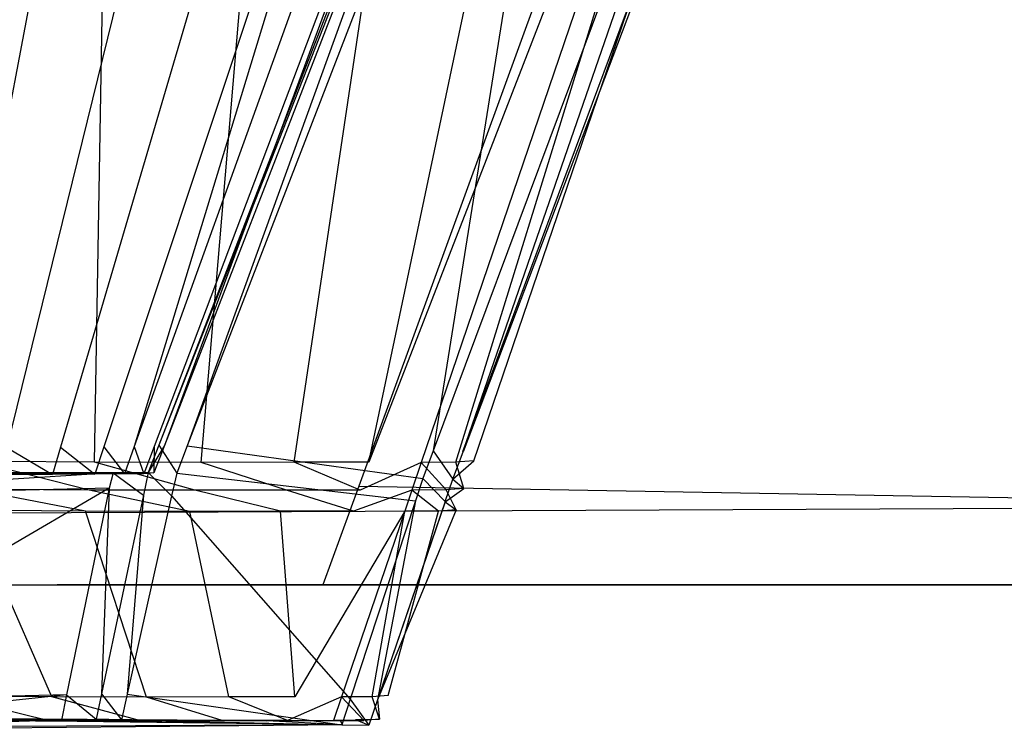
# Model space of a CAD drawing. Extents: x 0 to 0.758, y -0.237 to 0.
# Tile 15 of 20: x 0.652 to 0.668, y -0.237 to -0.226. Entities that reach past the tile are written whole.
import ezdxf

# ---------------------------------------------------------------- set-up
doc = ezdxf.new("R2010")
doc.units = 0
doc.layers.add('L4_FRONTR_N_A704__0___REPLACEMT', color=7, linetype='CONTINUOUS')
doc.layers.add('L5_GRIFFR_N_A704__1___REPLACEMT', color=7, linetype='CONTINUOUS')

msp = doc.modelspace()

# ---------------------------------------------------------------- linework, layer by layer
at = {"layer": 'L4_FRONTR_N_A704__0___REPLACEMT', "color": 8}
for points, invisible_edges in [([(0.751278, -0.217928, 0.002), (0.382533, -0.233345, 0.002), (0.382533, -0.217928, 0.002), (0.751278, -0.217928, 0.002)], 13), ([(0.382533, -0.233345, 0.002), (0.751278, -0.217928, 0.002), (0.751278, -0.233345, 0.002), (0.382533, -0.233345, 0.002)], 14), ([(0.751278, -0.233345, 0.399), (0.663214, -0.217928, 0.399), (0.657602, -0.233345, 0.399), (0.751278, -0.233345, 0.399)], 13), ([(0.663214, -0.217928, 0.399), (0.751278, -0.233345, 0.399), (0.751278, -0.217928, 0.399), (0.663214, -0.217928, 0.399)], 14), ([(0.751278, -0.233345, 0.002), (0.382533, -0.235, 0.002), (0.382533, -0.233345, 0.002), (0.751278, -0.233345, 0.002)], 13), ([(0.382533, -0.235, 0.002), (0.751278, -0.233345, 0.002), (0.751278, -0.235, 0.002), (0.382533, -0.235, 0.002)], 14), ([(0.751278, -0.235, 0.399), (0.657602, -0.233345, 0.399), (0.657, -0.235, 0.399), (0.751278, -0.235, 0.399)], 13), ([(0.657602, -0.233345, 0.399), (0.751278, -0.235, 0.399), (0.751278, -0.233345, 0.399), (0.657602, -0.233345, 0.399)], 14), ([(0.751278, -0.235, 0.397586), (0.382533, -0.235, 0.00371), (0.751278, -0.235, 0.00371), (0.751278, -0.235, 0.397586)], 13), ([(0.382533, -0.235, 0.00371), (0.751278, -0.235, 0.397586), (0.648951, -0.235, 0.377192), (0.382533, -0.235, 0.00371)], 10), ([(0.751278, -0.235, 0.00371), (0.382533, -0.235, 0.002), (0.751278, -0.235, 0.002), (0.751278, -0.235, 0.00371)], 13), ([(0.382533, -0.235, 0.002), (0.751278, -0.235, 0.00371), (0.382533, -0.235, 0.00371), (0.382533, -0.235, 0.002)], 14), ([(0.648951, -0.235, 0.377192), (0.751278, -0.235, 0.397586), (0.650827, -0.235, 0.377761), (0.648951, -0.235, 0.377192)], 10), ([(0.650827, -0.235, 0.377761), (0.751278, -0.235, 0.397586), (0.652556, -0.235, 0.378685), (0.650827, -0.235, 0.377761)], 13), ([(0.652556, -0.235, 0.378685), (0.751278, -0.235, 0.397586), (0.654071, -0.235, 0.379929), (0.652556, -0.235, 0.378685)], 10), ([(0.654071, -0.235, 0.379929), (0.751278, -0.235, 0.397586), (0.655315, -0.235, 0.381444), (0.654071, -0.235, 0.379929)], 13), ([(0.655315, -0.235, 0.381444), (0.751278, -0.235, 0.397586), (0.656239, -0.235, 0.383173), (0.655315, -0.235, 0.381444)], 14), ([(0.656239, -0.235, 0.383173), (0.751278, -0.235, 0.397586), (0.656808, -0.235, 0.385049), (0.656239, -0.235, 0.383173)], 15), ([(0.656808, -0.235, 0.385049), (0.751278, -0.235, 0.397586), (0.657, -0.235, 0.387), (0.656808, -0.235, 0.385049)], 15), ([(0.657, -0.235, 0.387), (0.751278, -0.235, 0.397586), (0.657, -0.235, 0.397586), (0.657, -0.235, 0.387)], 15), ([(0.751278, -0.235, 0.399), (0.657, -0.235, 0.397586), (0.751278, -0.235, 0.397586), (0.751278, -0.235, 0.399)], 13), ([(0.657, -0.235, 0.397586), (0.751278, -0.235, 0.399), (0.657, -0.235, 0.399), (0.657, -0.235, 0.397586)], 14)]:
    msp.add_3dface(points, dxfattribs=dict(at, invisible_edges=invisible_edges))
at = {"layer": 'L5_GRIFFR_N_A704__1___REPLACEMT', "color": 254}
for points, invisible_edges in [([(0.651203, -0.232932, 0.374464), (0.650285, -0.214409, 0.367218), (0.653501, -0.214435, 0.368114), (0.651203, -0.232932, 0.374464)], 14), ([(0.654147, -0.214444, 0.373583), (0.651888, -0.214428, 0.372563), (0.650675, -0.232704, 0.37886), (0.654147, -0.214444, 0.373583)], 14), ([(0.654147, -0.214444, 0.373583), (0.650675, -0.232704, 0.37886), (0.651711, -0.232699, 0.379543), (0.654147, -0.214444, 0.373583)], 14), ([(0.653501, -0.214435, 0.368114), (0.653177, -0.232946, 0.375357), (0.651203, -0.232932, 0.374464), (0.653501, -0.214435, 0.368114)], 13), ([(0.656194, -0.214447, 0.375016), (0.654147, -0.214444, 0.373583), (0.651711, -0.232699, 0.379543), (0.656194, -0.214447, 0.375016)], 14), ([(0.656194, -0.214447, 0.375016), (0.651711, -0.232699, 0.379543), (0.652612, -0.23269, 0.380386), (0.656194, -0.214447, 0.375016)], 14), ([(0.657974, -0.214443, 0.376786), (0.656194, -0.214447, 0.375016), (0.652612, -0.23269, 0.380386), (0.657974, -0.214443, 0.376786)], 14), ([(0.657974, -0.214443, 0.376786), (0.652612, -0.23269, 0.380386), (0.653335, -0.232685, 0.381358), (0.657974, -0.214443, 0.376786)], 14), ([(0.653177, -0.232946, 0.375357), (0.653501, -0.214435, 0.368114), (0.656532, -0.214457, 0.369484), (0.653177, -0.232946, 0.375357)], 14), ([(0.656532, -0.214457, 0.369484), (0.654966, -0.23295, 0.376611), (0.653177, -0.232946, 0.375357), (0.656532, -0.214457, 0.369484)], 13), ([(0.659403, -0.214442, 0.378827), (0.657974, -0.214443, 0.376786), (0.653335, -0.232685, 0.381358), (0.659403, -0.214442, 0.378827)], 14), ([(0.659403, -0.214442, 0.378827), (0.653335, -0.232685, 0.381358), (0.653844, -0.232682, 0.382437), (0.659403, -0.214442, 0.378827)], 14), ([(0.659403, -0.214442, 0.378827), (0.653844, -0.232682, 0.382437), (0.660408, -0.214444, 0.381092), (0.659403, -0.214442, 0.378827)], 14), ([(0.660408, -0.214444, 0.381092), (0.653844, -0.232682, 0.382437), (0.65418, -0.232679, 0.383581), (0.660408, -0.214444, 0.381092)], 14), ([(0.661072, -0.214441, 0.383495), (0.660408, -0.214444, 0.381092), (0.65418, -0.232679, 0.383581), (0.661072, -0.214441, 0.383495)], 14), ([(0.654352, -0.232664, 0.38476), (0.661072, -0.214441, 0.383495), (0.65418, -0.232679, 0.383581), (0.654352, -0.232664, 0.38476)], 13), ([(0.654255, -0.232661, 0.400014), (0.661317, -0.214444, 0.399705), (0.654257, -0.232661, 0.399678), (0.654255, -0.232661, 0.400014)], 13), ([(0.661317, -0.214444, 0.399705), (0.654255, -0.232661, 0.400014), (0.661315, -0.214444, 0.400014), (0.661317, -0.214444, 0.399705)], 14), ([(0.654733, -0.232671, 0.400014), (0.661315, -0.214444, 0.400014), (0.654255, -0.232661, 0.400014), (0.654733, -0.232671, 0.400014)], 13), ([(0.654257, -0.232661, 0.399678), (0.661416, -0.214415, 0.38597), (0.654352, -0.232664, 0.38476), (0.654257, -0.232661, 0.399678)], 13), ([(0.661416, -0.214415, 0.38597), (0.654257, -0.232661, 0.399678), (0.661317, -0.214444, 0.399705), (0.661416, -0.214415, 0.38597)], 14), ([(0.661072, -0.214441, 0.383495), (0.654352, -0.232664, 0.38476), (0.661416, -0.214415, 0.38597), (0.661072, -0.214441, 0.383495)], 14), ([(0.658847, -0.232756, 0.400014), (0.661768, -0.214444, 0.400014), (0.654733, -0.232671, 0.400014), (0.658847, -0.232756, 0.400014)], 13), ([(0.661315, -0.214444, 0.400014), (0.654733, -0.232671, 0.400014), (0.661768, -0.214444, 0.400014), (0.661315, -0.214444, 0.400014)], 14), ([(0.654966, -0.23295, 0.376611), (0.656532, -0.214457, 0.369484), (0.659278, -0.214463, 0.37141), (0.654966, -0.23295, 0.376611)], 14), ([(0.659278, -0.214463, 0.37141), (0.656521, -0.232946, 0.378159), (0.654966, -0.23295, 0.376611), (0.659278, -0.214463, 0.37141)], 13), ([(0.661667, -0.214457, 0.373787), (0.65777, -0.232945, 0.379945), (0.656521, -0.232946, 0.378159), (0.661667, -0.214457, 0.373787)], 13), ([(0.656521, -0.232946, 0.378159), (0.659278, -0.214463, 0.37141), (0.661667, -0.214457, 0.373787), (0.656521, -0.232946, 0.378159)], 14), ([(0.664934, -0.214458, 0.379572), (0.65777, -0.232945, 0.379945), (0.663585, -0.214456, 0.376529), (0.664934, -0.214458, 0.379572)], 14), ([(0.65777, -0.232945, 0.379945), (0.661667, -0.214457, 0.373787), (0.663585, -0.214456, 0.376529), (0.65777, -0.232945, 0.379945)], 14), ([(0.65777, -0.232945, 0.379945), (0.664934, -0.214458, 0.379572), (0.658649, -0.232947, 0.381926), (0.65777, -0.232945, 0.379945)], 13), ([(0.664934, -0.214458, 0.379572), (0.659229, -0.232944, 0.384028), (0.658649, -0.232947, 0.381926), (0.664934, -0.214458, 0.379572)], 13), ([(0.659346, -0.232766, 0.400014), (0.665675, -0.214444, 0.400014), (0.658847, -0.232756, 0.400014), (0.659346, -0.232766, 0.400014)], 13), ([(0.661768, -0.214444, 0.400014), (0.658847, -0.232756, 0.400014), (0.665675, -0.214444, 0.400014), (0.661768, -0.214444, 0.400014)], 14), ([(0.665825, -0.214454, 0.382799), (0.659529, -0.232922, 0.386193), (0.659229, -0.232944, 0.384028), (0.665825, -0.214454, 0.382799)], 13), ([(0.659229, -0.232944, 0.384028), (0.664934, -0.214458, 0.379572), (0.665825, -0.214454, 0.382799), (0.659229, -0.232944, 0.384028)], 14), ([(0.666152, -0.214443, 0.399708), (0.659346, -0.232766, 0.400014), (0.65935, -0.23277, 0.399709), (0.666152, -0.214443, 0.399708)], 13), ([(0.659346, -0.232766, 0.400014), (0.666152, -0.214443, 0.399708), (0.666149, -0.214444, 0.400014), (0.659346, -0.232766, 0.400014)], 14), ([(0.665675, -0.214444, 0.400014), (0.659346, -0.232766, 0.400014), (0.666149, -0.214444, 0.400014), (0.665675, -0.214444, 0.400014)], 14), ([(0.666286, -0.214419, 0.386124), (0.65935, -0.23277, 0.399709), (0.659529, -0.232922, 0.386193), (0.666286, -0.214419, 0.386124)], 14), ([(0.666286, -0.214419, 0.386124), (0.666152, -0.214443, 0.399708), (0.65935, -0.23277, 0.399709), (0.666286, -0.214419, 0.386124)], 14), ([(0.659529, -0.232922, 0.386193), (0.665825, -0.214454, 0.382799), (0.666286, -0.214419, 0.386124), (0.659529, -0.232922, 0.386193)], 14), ([(0.651711, -0.232699, 0.379543), (0.652477, -0.23315, 0.380476), (0.652612, -0.23269, 0.380386), (0.651711, -0.232699, 0.379543)], 14), ([(0.653183, -0.233144, 0.381422), (0.652612, -0.23269, 0.380386), (0.652477, -0.23315, 0.380476), (0.653183, -0.233144, 0.381422)], 13), ([(0.652612, -0.23269, 0.380386), (0.653183, -0.233144, 0.381422), (0.653335, -0.232685, 0.381358), (0.652612, -0.23269, 0.380386)], 14), ([(0.653679, -0.233141, 0.382471), (0.653335, -0.232685, 0.381358), (0.653183, -0.233144, 0.381422), (0.653679, -0.233141, 0.382471)], 13), ([(0.653335, -0.232685, 0.381358), (0.653679, -0.233141, 0.382471), (0.653844, -0.232682, 0.382437), (0.653335, -0.232685, 0.381358)], 14), ([(0.654006, -0.233137, 0.383583), (0.653844, -0.232682, 0.382437), (0.653679, -0.233141, 0.382471), (0.654006, -0.233137, 0.383583)], 13), ([(0.653844, -0.232682, 0.382437), (0.654006, -0.233137, 0.383583), (0.65418, -0.232679, 0.383581), (0.653844, -0.232682, 0.382437)], 14), ([(0.654174, -0.233123, 0.38473), (0.65418, -0.232679, 0.383581), (0.654006, -0.233137, 0.383583), (0.654174, -0.233123, 0.38473)], 13), ([(0.654556, -0.233129, 0.400014), (0.654255, -0.232661, 0.400014), (0.654078, -0.233119, 0.400014), (0.654556, -0.233129, 0.400014)], 13), ([(0.654078, -0.233119, 0.400014), (0.654257, -0.232661, 0.399678), (0.65408, -0.233119, 0.399677), (0.654078, -0.233119, 0.400014)], 13), ([(0.654257, -0.232661, 0.399678), (0.654078, -0.233119, 0.400014), (0.654255, -0.232661, 0.400014), (0.654257, -0.232661, 0.399678)], 14), ([(0.654352, -0.232664, 0.38476), (0.65408, -0.233119, 0.399677), (0.654257, -0.232661, 0.399678), (0.654352, -0.232664, 0.38476)], 14), ([(0.65408, -0.233119, 0.399677), (0.654352, -0.232664, 0.38476), (0.654174, -0.233123, 0.38473), (0.65408, -0.233119, 0.399677)], 13), ([(0.65418, -0.232679, 0.383581), (0.654174, -0.233123, 0.38473), (0.654352, -0.232664, 0.38476), (0.65418, -0.232679, 0.383581)], 14), ([(0.654255, -0.232661, 0.400014), (0.654556, -0.233129, 0.400014), (0.654733, -0.232671, 0.400014), (0.654255, -0.232661, 0.400014)], 14), ([(0.658675, -0.233217, 0.400014), (0.654733, -0.232671, 0.400014), (0.654556, -0.233129, 0.400014), (0.658675, -0.233217, 0.400014)], 13), ([(0.654733, -0.232671, 0.400014), (0.658675, -0.233217, 0.400014), (0.658847, -0.232756, 0.400014), (0.654733, -0.232671, 0.400014)], 14), ([(0.652477, -0.23315, 0.380476), (0.651711, -0.232699, 0.379543), (0.651599, -0.233158, 0.379657), (0.652477, -0.23315, 0.380476)], 13), ([(0.659175, -0.233227, 0.400014), (0.658847, -0.232756, 0.400014), (0.658675, -0.233217, 0.400014), (0.659175, -0.233227, 0.400014)], 13), ([(0.658847, -0.232756, 0.400014), (0.659175, -0.233227, 0.400014), (0.659346, -0.232766, 0.400014), (0.658847, -0.232756, 0.400014)], 14), ([(0.659175, -0.233227, 0.400014), (0.65935, -0.23277, 0.399709), (0.659346, -0.232766, 0.400014), (0.659175, -0.233227, 0.400014)], 14), ([(0.65935, -0.23277, 0.399709), (0.659175, -0.233227, 0.400014), (0.659179, -0.233231, 0.399709), (0.65935, -0.23277, 0.399709)], 13), ([(0.659179, -0.233231, 0.399709), (0.659529, -0.232922, 0.386193), (0.65935, -0.23277, 0.399709), (0.659179, -0.233231, 0.399709)], 14), ([(0.651203, -0.232932, 0.374464), (0.653093, -0.233411, 0.375504), (0.651146, -0.233398, 0.374624), (0.651203, -0.232932, 0.374464)], 13), ([(0.653093, -0.233411, 0.375504), (0.651203, -0.232932, 0.374464), (0.653177, -0.232946, 0.375357), (0.653093, -0.233411, 0.375504)], 14), ([(0.653177, -0.232946, 0.375357), (0.654857, -0.233415, 0.376742), (0.653093, -0.233411, 0.375504), (0.653177, -0.232946, 0.375357)], 13), ([(0.654857, -0.233415, 0.376742), (0.653177, -0.232946, 0.375357), (0.654966, -0.23295, 0.376611), (0.654857, -0.233415, 0.376742)], 14), ([(0.654966, -0.23295, 0.376611), (0.656392, -0.233411, 0.378269), (0.654857, -0.233415, 0.376742), (0.654966, -0.23295, 0.376611)], 13), ([(0.656392, -0.233411, 0.378269), (0.654966, -0.23295, 0.376611), (0.656521, -0.232946, 0.378159), (0.656392, -0.233411, 0.378269)], 14), ([(0.656521, -0.232946, 0.378159), (0.657624, -0.233411, 0.38003), (0.656392, -0.233411, 0.378269), (0.656521, -0.232946, 0.378159)], 13), ([(0.657624, -0.233411, 0.38003), (0.656521, -0.232946, 0.378159), (0.65777, -0.232945, 0.379945), (0.657624, -0.233411, 0.38003)], 14), ([(0.658649, -0.232947, 0.381926), (0.657624, -0.233411, 0.38003), (0.65777, -0.232945, 0.379945), (0.658649, -0.232947, 0.381926)], 14), ([(0.657624, -0.233411, 0.38003), (0.658649, -0.232947, 0.381926), (0.658491, -0.233412, 0.381985), (0.657624, -0.233411, 0.38003)], 13), ([(0.658649, -0.232947, 0.381926), (0.659063, -0.23341, 0.384058), (0.658491, -0.233412, 0.381985), (0.658649, -0.232947, 0.381926)], 13), ([(0.659063, -0.23341, 0.384058), (0.658649, -0.232947, 0.381926), (0.659229, -0.232944, 0.384028), (0.659063, -0.23341, 0.384058)], 14), ([(0.659229, -0.232944, 0.384028), (0.659359, -0.233387, 0.386195), (0.659063, -0.23341, 0.384058), (0.659229, -0.232944, 0.384028)], 13), ([(0.659529, -0.232922, 0.386193), (0.659179, -0.233231, 0.399709), (0.659359, -0.233387, 0.386195), (0.659529, -0.232922, 0.386193)], 13), ([(0.659359, -0.233387, 0.386195), (0.659229, -0.232944, 0.384028), (0.659529, -0.232922, 0.386193), (0.659359, -0.233387, 0.386195)], 14), ([(0.647257, -0.233524, 0.400014), (0.653491, -0.23312, 0.400014), (0.647256, -0.23313, 0.400014), (0.647257, -0.233524, 0.400014)], 13), ([(0.653491, -0.23312, 0.400014), (0.64726, -0.23313, 0.399696), (0.647256, -0.23313, 0.400014), (0.653491, -0.23312, 0.400014)], 14), ([(0.653491, -0.23312, 0.400014), (0.647257, -0.233524, 0.400014), (0.653427, -0.233377, 0.400014), (0.653491, -0.23312, 0.400014)], 14), ([(0.64726, -0.23313, 0.399696), (0.653491, -0.23312, 0.400014), (0.653495, -0.23312, 0.399679), (0.64726, -0.23313, 0.399696)], 13), ([(0.64726, -0.23313, 0.399696), (0.653495, -0.23312, 0.399679), (0.647554, -0.233161, 0.378717), (0.64726, -0.23313, 0.399696)], 14), ([(0.653495, -0.23312, 0.399679), (0.649284, -0.233163, 0.379074), (0.647554, -0.233161, 0.378717), (0.653495, -0.23312, 0.399679)], 14), ([(0.653495, -0.23312, 0.399679), (0.652681, -0.233145, 0.381724), (0.649284, -0.233163, 0.379074), (0.653495, -0.23312, 0.399679)], 14), ([(0.652681, -0.233145, 0.381724), (0.651237, -0.233158, 0.380117), (0.649284, -0.233163, 0.379074), (0.652681, -0.233145, 0.381724)], 14), ([(0.652681, -0.233145, 0.381724), (0.652041, -0.23315, 0.380867), (0.651237, -0.233158, 0.380117), (0.652681, -0.233145, 0.381724)], 14), ([(0.651237, -0.233158, 0.380117), (0.652477, -0.23315, 0.380476), (0.651599, -0.233158, 0.379657), (0.651237, -0.233158, 0.380117)], 13), ([(0.652477, -0.23315, 0.380476), (0.651237, -0.233158, 0.380117), (0.652041, -0.23315, 0.380867), (0.652477, -0.23315, 0.380476)], 14), ([(0.652041, -0.23315, 0.380867), (0.653183, -0.233144, 0.381422), (0.652477, -0.23315, 0.380476), (0.652041, -0.23315, 0.380867)], 13), ([(0.653183, -0.233144, 0.381422), (0.652041, -0.23315, 0.380867), (0.652681, -0.233145, 0.381724), (0.653183, -0.233144, 0.381422)], 14), ([(0.653495, -0.23312, 0.399679), (0.653436, -0.233139, 0.383708), (0.652681, -0.233145, 0.381724), (0.653495, -0.23312, 0.399679)], 14), ([(0.653436, -0.233139, 0.383708), (0.653133, -0.233143, 0.382679), (0.652681, -0.233145, 0.381724), (0.653436, -0.233139, 0.383708)], 14), ([(0.652681, -0.233145, 0.381724), (0.653679, -0.233141, 0.382471), (0.653183, -0.233144, 0.381422), (0.652681, -0.233145, 0.381724)], 13), ([(0.653679, -0.233141, 0.382471), (0.652681, -0.233145, 0.381724), (0.653133, -0.233143, 0.382679), (0.653679, -0.233141, 0.382471)], 14), ([(0.653133, -0.233143, 0.382679), (0.654006, -0.233137, 0.383583), (0.653679, -0.233141, 0.382471), (0.653133, -0.233143, 0.382679)], 13), ([(0.654006, -0.233137, 0.383583), (0.653133, -0.233143, 0.382679), (0.653436, -0.233139, 0.383708), (0.654006, -0.233137, 0.383583)], 14), ([(0.653998, -0.233497, 0.400014), (0.653491, -0.23312, 0.400014), (0.653427, -0.233377, 0.400014), (0.653998, -0.233497, 0.400014)], 13), ([(0.653495, -0.23312, 0.399679), (0.653591, -0.233125, 0.38477), (0.653436, -0.233139, 0.383708), (0.653495, -0.23312, 0.399679)], 14), ([(0.653436, -0.233139, 0.383708), (0.654174, -0.233123, 0.38473), (0.654006, -0.233137, 0.383583), (0.653436, -0.233139, 0.383708)], 13), ([(0.654174, -0.233123, 0.38473), (0.653436, -0.233139, 0.383708), (0.653591, -0.233125, 0.38477), (0.654174, -0.233123, 0.38473)], 14), ([(0.653491, -0.23312, 0.400014), (0.653998, -0.233497, 0.400014), (0.654078, -0.233119, 0.400014), (0.653491, -0.23312, 0.400014)], 14), ([(0.654078, -0.233119, 0.400014), (0.653495, -0.23312, 0.399679), (0.653491, -0.23312, 0.400014), (0.654078, -0.233119, 0.400014)], 14), ([(0.65408, -0.233119, 0.399677), (0.653591, -0.233125, 0.38477), (0.653495, -0.23312, 0.399679), (0.65408, -0.233119, 0.399677)], 14), ([(0.653495, -0.23312, 0.399679), (0.654078, -0.233119, 0.400014), (0.65408, -0.233119, 0.399677), (0.653495, -0.23312, 0.399679)], 13), ([(0.653591, -0.233125, 0.38477), (0.65408, -0.233119, 0.399677), (0.654174, -0.233123, 0.38473), (0.653591, -0.233125, 0.38477)], 13), ([(0.654471, -0.233507, 0.400014), (0.654078, -0.233119, 0.400014), (0.653998, -0.233497, 0.400014), (0.654471, -0.233507, 0.400014)], 13), ([(0.654078, -0.233119, 0.400014), (0.654471, -0.233507, 0.400014), (0.654556, -0.233129, 0.400014), (0.654078, -0.233119, 0.400014)], 14), ([(0.658551, -0.233594, 0.400014), (0.654556, -0.233129, 0.400014), (0.654471, -0.233507, 0.400014), (0.658551, -0.233594, 0.400014)], 13), ([(0.654556, -0.233129, 0.400014), (0.658551, -0.233594, 0.400014), (0.658675, -0.233217, 0.400014), (0.654556, -0.233129, 0.400014)], 14), ([(0.659046, -0.233605, 0.400014), (0.658675, -0.233217, 0.400014), (0.658551, -0.233594, 0.400014), (0.659046, -0.233605, 0.400014)], 13), ([(0.658675, -0.233217, 0.400014), (0.659046, -0.233605, 0.400014), (0.659175, -0.233227, 0.400014), (0.658675, -0.233217, 0.400014)], 14), ([(0.659046, -0.233605, 0.400014), (0.659179, -0.233231, 0.399709), (0.659175, -0.233227, 0.400014), (0.659046, -0.233605, 0.400014)], 14), ([(0.659179, -0.233231, 0.399709), (0.659046, -0.233605, 0.400014), (0.65905, -0.233608, 0.39971), (0.659179, -0.233231, 0.399709)], 13), ([(0.65905, -0.233608, 0.39971), (0.659359, -0.233387, 0.386195), (0.659179, -0.233231, 0.399709), (0.65905, -0.233608, 0.39971)], 14), ([(0.647265, -0.236989, 0.400014), (0.653427, -0.233377, 0.400014), (0.647257, -0.233524, 0.400014), (0.647265, -0.236989, 0.400014)], 13), ([(0.653427, -0.233377, 0.400014), (0.647265, -0.236989, 0.400014), (0.652711, -0.236838, 0.400014), (0.653427, -0.233377, 0.400014)], 14), ([(0.651146, -0.233398, 0.374624), (0.653029, -0.233765, 0.375617), (0.651102, -0.233751, 0.374745), (0.651146, -0.233398, 0.374624)], 13), ([(0.653029, -0.233765, 0.375617), (0.651146, -0.233398, 0.374624), (0.653093, -0.233411, 0.375504), (0.653029, -0.233765, 0.375617)], 14), ([(0.653295, -0.236822, 0.400014), (0.653427, -0.233377, 0.400014), (0.652711, -0.236838, 0.400014), (0.653295, -0.236822, 0.400014)], 13), ([(0.653093, -0.233411, 0.375504), (0.654775, -0.233768, 0.376841), (0.653029, -0.233765, 0.375617), (0.653093, -0.233411, 0.375504)], 13), ([(0.654775, -0.233768, 0.376841), (0.653093, -0.233411, 0.375504), (0.654857, -0.233415, 0.376742), (0.654775, -0.233768, 0.376841)], 14), ([(0.653427, -0.233377, 0.400014), (0.653295, -0.236822, 0.400014), (0.653998, -0.233497, 0.400014), (0.653427, -0.233377, 0.400014)], 14), ([(0.653728, -0.236832, 0.400014), (0.653998, -0.233497, 0.400014), (0.653295, -0.236822, 0.400014), (0.653728, -0.236832, 0.400014)], 13), ([(0.653998, -0.233497, 0.400014), (0.653728, -0.236832, 0.400014), (0.654471, -0.233507, 0.400014), (0.653998, -0.233497, 0.400014)], 14), ([(0.657461, -0.236916, 0.400014), (0.654471, -0.233507, 0.400014), (0.653728, -0.236832, 0.400014), (0.657461, -0.236916, 0.400014)], 13), ([(0.654471, -0.233507, 0.400014), (0.657461, -0.236916, 0.400014), (0.658551, -0.233594, 0.400014), (0.654471, -0.233507, 0.400014)], 14), ([(0.654857, -0.233415, 0.376742), (0.656294, -0.233765, 0.378352), (0.654775, -0.233768, 0.376841), (0.654857, -0.233415, 0.376742)], 13), ([(0.656294, -0.233765, 0.378352), (0.654857, -0.233415, 0.376742), (0.656392, -0.233411, 0.378269), (0.656294, -0.233765, 0.378352)], 14), ([(0.656392, -0.233411, 0.378269), (0.657513, -0.233764, 0.380096), (0.656294, -0.233765, 0.378352), (0.656392, -0.233411, 0.378269)], 13), ([(0.657513, -0.233764, 0.380096), (0.656392, -0.233411, 0.378269), (0.657624, -0.233411, 0.38003), (0.657513, -0.233764, 0.380096)], 14), ([(0.658491, -0.233412, 0.381985), (0.657513, -0.233764, 0.380096), (0.657624, -0.233411, 0.38003), (0.658491, -0.233412, 0.381985)], 14), ([(0.657513, -0.233764, 0.380096), (0.658491, -0.233412, 0.381985), (0.658371, -0.233766, 0.38203), (0.657513, -0.233764, 0.380096)], 13), ([(0.658491, -0.233412, 0.381985), (0.658937, -0.233763, 0.384082), (0.658371, -0.233766, 0.38203), (0.658491, -0.233412, 0.381985)], 13), ([(0.658937, -0.233763, 0.384082), (0.658491, -0.233412, 0.381985), (0.659063, -0.23341, 0.384058), (0.658937, -0.233763, 0.384082)], 14), ([(0.659063, -0.23341, 0.384058), (0.65923, -0.233741, 0.386196), (0.658937, -0.233763, 0.384082), (0.659063, -0.23341, 0.384058)], 13), ([(0.659359, -0.233387, 0.386195), (0.65905, -0.233608, 0.39971), (0.65923, -0.233741, 0.386196), (0.659359, -0.233387, 0.386195)], 13), ([(0.65923, -0.233741, 0.386196), (0.659063, -0.23341, 0.384058), (0.659359, -0.233387, 0.386195), (0.65923, -0.233741, 0.386196)], 14), ([(0.657914, -0.236926, 0.400014), (0.658551, -0.233594, 0.400014), (0.657461, -0.236916, 0.400014), (0.657914, -0.236926, 0.400014)], 13), ([(0.658551, -0.233594, 0.400014), (0.657914, -0.236926, 0.400014), (0.659046, -0.233605, 0.400014), (0.658551, -0.233594, 0.400014)], 14), ([(0.657918, -0.236925, 0.39971), (0.659046, -0.233605, 0.400014), (0.657914, -0.236926, 0.400014), (0.657918, -0.236925, 0.39971)], 13), ([(0.659046, -0.233605, 0.400014), (0.657918, -0.236925, 0.39971), (0.65905, -0.233608, 0.39971), (0.659046, -0.233605, 0.400014)], 14), ([(0.65905, -0.233608, 0.39971), (0.657918, -0.236925, 0.39971), (0.65923, -0.233741, 0.386196), (0.65905, -0.233608, 0.39971)], 14), ([(0.651102, -0.233751, 0.374745), (0.652465, -0.236874, 0.376604), (0.650715, -0.236861, 0.375813), (0.651102, -0.233751, 0.374745)], 13), ([(0.652465, -0.236874, 0.376604), (0.651102, -0.233751, 0.374745), (0.653029, -0.233765, 0.375617), (0.652465, -0.236874, 0.376604)], 14), ([(0.653029, -0.233765, 0.375617), (0.65405, -0.236877, 0.377716), (0.652465, -0.236874, 0.376604), (0.653029, -0.233765, 0.375617)], 13), ([(0.65405, -0.236877, 0.377716), (0.653029, -0.233765, 0.375617), (0.654775, -0.233768, 0.376841), (0.65405, -0.236877, 0.377716)], 14), ([(0.654775, -0.233768, 0.376841), (0.655428, -0.236874, 0.379087), (0.65405, -0.236877, 0.377716), (0.654775, -0.233768, 0.376841)], 13), ([(0.655428, -0.236874, 0.379087), (0.654775, -0.233768, 0.376841), (0.656294, -0.233765, 0.378352), (0.655428, -0.236874, 0.379087)], 14), ([(0.656294, -0.233765, 0.378352), (0.656535, -0.236873, 0.38067), (0.655428, -0.236874, 0.379087), (0.656294, -0.233765, 0.378352)], 13), ([(0.656535, -0.236873, 0.38067), (0.656294, -0.233765, 0.378352), (0.657513, -0.233764, 0.380096), (0.656535, -0.236873, 0.38067)], 14), ([(0.658371, -0.233766, 0.38203), (0.656535, -0.236873, 0.38067), (0.657513, -0.233764, 0.380096), (0.658371, -0.233766, 0.38203)], 14), ([(0.656535, -0.236873, 0.38067), (0.658371, -0.233766, 0.38203), (0.657314, -0.236875, 0.382426), (0.656535, -0.236873, 0.38067)], 13), ([(0.658371, -0.233766, 0.38203), (0.657828, -0.236872, 0.384289), (0.657314, -0.236875, 0.382426), (0.658371, -0.233766, 0.38203)], 13), ([(0.658937, -0.233763, 0.384082), (0.658094, -0.236852, 0.386208), (0.657828, -0.236872, 0.384289), (0.658937, -0.233763, 0.384082)], 13), ([(0.657828, -0.236872, 0.384289), (0.658371, -0.233766, 0.38203), (0.658937, -0.233763, 0.384082), (0.657828, -0.236872, 0.384289)], 14), ([(0.65923, -0.233741, 0.386196), (0.657918, -0.236925, 0.39971), (0.658094, -0.236852, 0.386208), (0.65923, -0.233741, 0.386196)], 14), ([(0.658094, -0.236852, 0.386208), (0.658937, -0.233763, 0.384082), (0.65923, -0.233741, 0.386196), (0.658094, -0.236852, 0.386208)], 14), ([(0.647266, -0.237433, 0.400014), (0.652711, -0.236838, 0.400014), (0.647265, -0.236989, 0.400014), (0.647266, -0.237433, 0.400014)], 13), ([(0.652711, -0.236838, 0.400014), (0.647266, -0.237433, 0.400014), (0.652629, -0.237265, 0.400014), (0.652711, -0.236838, 0.400014)], 14), ([(0.650715, -0.236861, 0.375813), (0.652392, -0.237272, 0.376731), (0.650666, -0.237259, 0.37595), (0.650715, -0.236861, 0.375813)], 13), ([(0.652392, -0.237272, 0.376731), (0.650715, -0.236861, 0.375813), (0.652465, -0.236874, 0.376604), (0.652392, -0.237272, 0.376731)], 14), ([(0.652465, -0.236874, 0.376604), (0.653957, -0.237275, 0.377828), (0.652392, -0.237272, 0.376731), (0.652465, -0.236874, 0.376604)], 13), ([(0.653957, -0.237275, 0.377828), (0.652465, -0.236874, 0.376604), (0.65405, -0.236877, 0.377716), (0.653957, -0.237275, 0.377828)], 14), ([(0.653205, -0.237247, 0.400014), (0.652711, -0.236838, 0.400014), (0.652629, -0.237265, 0.400014), (0.653205, -0.237247, 0.400014)], 13), ([(0.652711, -0.236838, 0.400014), (0.653205, -0.237247, 0.400014), (0.653295, -0.236822, 0.400014), (0.652711, -0.236838, 0.400014)], 14), ([(0.653633, -0.237257, 0.400014), (0.653295, -0.236822, 0.400014), (0.653205, -0.237247, 0.400014), (0.653633, -0.237257, 0.400014)], 13), ([(0.653295, -0.236822, 0.400014), (0.653633, -0.237257, 0.400014), (0.653728, -0.236832, 0.400014), (0.653295, -0.236822, 0.400014)], 14), ([(0.657321, -0.237341, 0.400014), (0.653728, -0.236832, 0.400014), (0.653633, -0.237257, 0.400014), (0.657321, -0.237341, 0.400014)], 13), ([(0.653728, -0.236832, 0.400014), (0.657321, -0.237341, 0.400014), (0.657461, -0.236916, 0.400014), (0.653728, -0.236832, 0.400014)], 14), ([(0.65405, -0.236877, 0.377716), (0.655318, -0.237272, 0.379181), (0.653957, -0.237275, 0.377828), (0.65405, -0.236877, 0.377716)], 13), ([(0.655318, -0.237272, 0.379181), (0.65405, -0.236877, 0.377716), (0.655428, -0.236874, 0.379087), (0.655318, -0.237272, 0.379181)], 14), ([(0.655428, -0.236874, 0.379087), (0.65641, -0.237271, 0.380744), (0.655318, -0.237272, 0.379181), (0.655428, -0.236874, 0.379087)], 13), ([(0.65641, -0.237271, 0.380744), (0.655428, -0.236874, 0.379087), (0.656535, -0.236873, 0.38067), (0.65641, -0.237271, 0.380744)], 14), ([(0.657314, -0.236875, 0.382426), (0.65641, -0.237271, 0.380744), (0.656535, -0.236873, 0.38067), (0.657314, -0.236875, 0.382426)], 14), ([(0.65641, -0.237271, 0.380744), (0.657314, -0.236875, 0.382426), (0.657179, -0.237273, 0.382477), (0.65641, -0.237271, 0.380744)], 13), ([(0.657314, -0.236875, 0.382426), (0.657686, -0.23727, 0.384315), (0.657179, -0.237273, 0.382477), (0.657314, -0.236875, 0.382426)], 13), ([(0.657686, -0.23727, 0.384315), (0.657314, -0.236875, 0.382426), (0.657828, -0.236872, 0.384289), (0.657686, -0.23727, 0.384315)], 14), ([(0.657769, -0.237351, 0.400014), (0.657461, -0.236916, 0.400014), (0.657321, -0.237341, 0.400014), (0.657769, -0.237351, 0.400014)], 13), ([(0.657461, -0.236916, 0.400014), (0.657769, -0.237351, 0.400014), (0.657914, -0.236926, 0.400014), (0.657461, -0.236916, 0.400014)], 14), ([(0.657828, -0.236872, 0.384289), (0.657949, -0.23725, 0.386209), (0.657686, -0.23727, 0.384315), (0.657828, -0.236872, 0.384289)], 13), ([(0.657773, -0.237349, 0.39971), (0.657914, -0.236926, 0.400014), (0.657769, -0.237351, 0.400014), (0.657773, -0.237349, 0.39971)], 13), ([(0.657949, -0.23725, 0.386209), (0.657918, -0.236925, 0.39971), (0.657773, -0.237349, 0.39971), (0.657949, -0.23725, 0.386209)], 13), ([(0.657914, -0.236926, 0.400014), (0.657773, -0.237349, 0.39971), (0.657918, -0.236925, 0.39971), (0.657914, -0.236926, 0.400014)], 14), ([(0.657949, -0.23725, 0.386209), (0.657828, -0.236872, 0.384289), (0.658094, -0.236852, 0.386208), (0.657949, -0.23725, 0.386209)], 14), ([(0.657918, -0.236925, 0.39971), (0.657949, -0.23725, 0.386209), (0.658094, -0.236852, 0.386208), (0.657918, -0.236925, 0.39971)], 14), ([(0.65733, -0.237344, 0.399708), (0.647161, -0.237389, 0.378694), (0.647304, -0.237214, 0.375663), (0.65733, -0.237344, 0.399708)], 14), ([(0.65733, -0.237344, 0.399708), (0.652629, -0.237265, 0.400014), (0.647266, -0.237433, 0.400014), (0.65733, -0.237344, 0.399708)], 13), ([(0.6537, -0.237278, 0.378134), (0.647304, -0.237214, 0.375663), (0.65053, -0.237262, 0.376325), (0.6537, -0.237278, 0.378134)], 14), ([(0.656062, -0.237274, 0.38094), (0.647304, -0.237214, 0.375663), (0.6537, -0.237278, 0.378134), (0.656062, -0.237274, 0.38094)], 14), ([(0.65733, -0.237344, 0.399708), (0.647304, -0.237214, 0.375663), (0.656062, -0.237274, 0.38094), (0.65733, -0.237344, 0.399708)], 14), ([(0.652392, -0.237272, 0.376731), (0.65053, -0.237262, 0.376325), (0.650666, -0.237259, 0.37595), (0.652392, -0.237272, 0.376731)], 13), ([(0.65053, -0.237262, 0.376325), (0.652392, -0.237272, 0.376731), (0.652194, -0.237275, 0.377078), (0.65053, -0.237262, 0.376325)], 14), ([(0.6537, -0.237278, 0.378134), (0.65053, -0.237262, 0.376325), (0.652194, -0.237275, 0.377078), (0.6537, -0.237278, 0.378134)], 14), ([(0.653957, -0.237275, 0.377828), (0.652194, -0.237275, 0.377078), (0.652392, -0.237272, 0.376731), (0.653957, -0.237275, 0.377828)], 13), ([(0.652194, -0.237275, 0.377078), (0.653957, -0.237275, 0.377828), (0.6537, -0.237278, 0.378134), (0.652194, -0.237275, 0.377078)], 14), ([(0.652629, -0.237265, 0.400014), (0.65733, -0.237344, 0.399708), (0.653205, -0.237247, 0.400014), (0.652629, -0.237265, 0.400014)], 14), ([(0.65733, -0.237344, 0.399708), (0.653633, -0.237257, 0.400014), (0.653205, -0.237247, 0.400014), (0.65733, -0.237344, 0.399708)], 13), ([(0.653633, -0.237257, 0.400014), (0.65733, -0.237344, 0.399708), (0.657321, -0.237341, 0.400014), (0.653633, -0.237257, 0.400014)], 14), ([(0.655318, -0.237272, 0.379181), (0.6537, -0.237278, 0.378134), (0.653957, -0.237275, 0.377828), (0.655318, -0.237272, 0.379181)], 13), ([(0.6537, -0.237278, 0.378134), (0.655318, -0.237272, 0.379181), (0.655012, -0.237275, 0.379438), (0.6537, -0.237278, 0.378134)], 14), ([(0.656062, -0.237274, 0.38094), (0.6537, -0.237278, 0.378134), (0.655012, -0.237275, 0.379438), (0.656062, -0.237274, 0.38094)], 14), ([(0.65641, -0.237271, 0.380744), (0.655012, -0.237275, 0.379438), (0.655318, -0.237272, 0.379181), (0.65641, -0.237271, 0.380744)], 13), ([(0.655012, -0.237275, 0.379438), (0.65641, -0.237271, 0.380744), (0.656062, -0.237274, 0.38094), (0.655012, -0.237275, 0.379438)], 14), ([(0.657179, -0.237273, 0.382477), (0.656062, -0.237274, 0.38094), (0.65641, -0.237271, 0.380744), (0.657179, -0.237273, 0.382477)], 13), ([(0.656062, -0.237274, 0.38094), (0.657179, -0.237273, 0.382477), (0.656803, -0.237276, 0.382611), (0.656062, -0.237274, 0.38094)], 14), ([(0.657295, -0.237273, 0.384396), (0.656062, -0.237274, 0.38094), (0.656803, -0.237276, 0.382611), (0.657295, -0.237273, 0.384396)], 14), ([(0.65733, -0.237344, 0.399708), (0.656062, -0.237274, 0.38094), (0.657295, -0.237273, 0.384396), (0.65733, -0.237344, 0.399708)], 14), ([(0.657686, -0.23727, 0.384315), (0.656803, -0.237276, 0.382611), (0.657179, -0.237273, 0.382477), (0.657686, -0.23727, 0.384315)], 13), ([(0.656803, -0.237276, 0.382611), (0.657686, -0.23727, 0.384315), (0.657295, -0.237273, 0.384396), (0.656803, -0.237276, 0.382611)], 14), ([(0.657949, -0.23725, 0.386209), (0.657295, -0.237273, 0.384396), (0.657686, -0.23727, 0.384315), (0.657949, -0.23725, 0.386209)], 13), ([(0.657295, -0.237273, 0.384396), (0.657949, -0.23725, 0.386209), (0.65755, -0.237253, 0.386234), (0.657295, -0.237273, 0.384396)], 14), ([(0.65733, -0.237344, 0.399708), (0.657295, -0.237273, 0.384396), (0.65755, -0.237253, 0.386234), (0.65733, -0.237344, 0.399708)], 14), ([(0.65755, -0.237253, 0.386234), (0.657773, -0.237349, 0.39971), (0.65733, -0.237344, 0.399708), (0.65755, -0.237253, 0.386234)], 14), ([(0.657773, -0.237349, 0.39971), (0.65755, -0.237253, 0.386234), (0.657949, -0.23725, 0.386209), (0.657773, -0.237349, 0.39971)], 13), ([(0.65733, -0.237344, 0.399708), (0.64727, -0.237435, 0.399677), (0.647161, -0.237389, 0.378694), (0.65733, -0.237344, 0.399708)], 14), ([(0.647266, -0.237433, 0.400014), (0.64727, -0.237435, 0.399677), (0.65733, -0.237344, 0.399708), (0.647266, -0.237433, 0.400014)], 14), ([(0.657773, -0.237349, 0.39971), (0.657321, -0.237341, 0.400014), (0.65733, -0.237344, 0.399708), (0.657773, -0.237349, 0.39971)], 13), ([(0.657321, -0.237341, 0.400014), (0.657773, -0.237349, 0.39971), (0.657769, -0.237351, 0.400014), (0.657321, -0.237341, 0.400014)], 14)]:
    msp.add_3dface(points, dxfattribs=dict(at, invisible_edges=invisible_edges))

doc.saveas('drawing.dxf')
